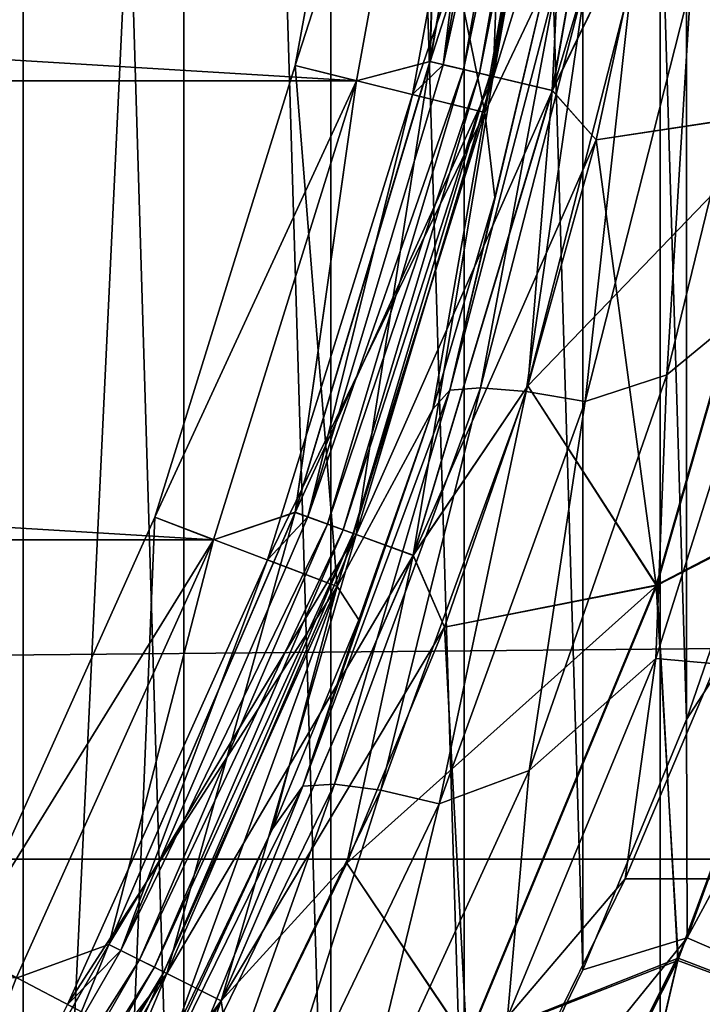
# Model space of a CAD drawing. Header units: millimetres. Extents: x -128 to 173, y -40 to 30.
# Tile 82 of 256: x -67.06 to -65.24, y -5.02 to -2.38. Entities that reach past the tile are written whole.
import ezdxf

# ---------------------------------------------------------------- set-up
doc = ezdxf.new("R2010")
doc.units = ezdxf.units.MM
doc.header["$LTSCALE"] = 56.728605
for name, color, linetype in [('10', 7, 'CONTINUOUS'), ('157', 7, 'CONTINUOUS'), ('159', 7, 'CONTINUOUS'), ('188', 7, 'CONTINUOUS'), ('21', 7, 'CONTINUOUS'), ('4', 7, 'CONTINUOUS'), ('40', 7, 'CONTINUOUS'), ('43', 7, 'CONTINUOUS'), ('44', 7, 'CONTINUOUS'), ('46', 7, 'CONTINUOUS'), ('55', 7, 'CONTINUOUS'), ('56', 7, 'CONTINUOUS'), ('58', 7, 'CONTINUOUS'), ('59', 7, 'CONTINUOUS'), ('63', 7, 'CONTINUOUS'), ('65', 7, 'CONTINUOUS'), ('8', 7, 'CONTINUOUS')]:
    doc.layers.add(name, color=color, linetype=linetype)

msp = doc.modelspace()

# ---------------------------------------------------------------- linework, layer by layer
at = {"layer": '10', "color": 7, "linetype": 'CONTINUOUS'}
for points in [[(-65.8196, -2.6324, -28.5), (-65.5802, -1.3259, -28.5), (-65.6583, -2.291, -23.8522), (-65.8196, -2.6324, -28.5)], [(-65.793, -2.8602, -23.7791), (-65.8196, -2.6324, -28.5), (-65.6583, -2.291, -23.8522), (-65.793, -2.8602, -23.7791)], [(-66.2148, -3.9006, -28.5), (-65.8196, -2.6324, -28.5), (-65.9591, -3.4269, -23.6899), (-66.2148, -3.9006, -28.5)], [(-65.9591, -3.4269, -23.6899), (-65.8196, -2.6324, -28.5), (-65.793, -2.8602, -23.7791), (-65.9591, -3.4269, -23.6899)], [(-66.1573, -3.9904, -23.5849), (-66.2148, -3.9006, -28.5), (-65.9591, -3.4269, -23.6899), (-66.1573, -3.9904, -23.5849)], [(-66.76, -5.1119, -28.5), (-66.2148, -3.9006, -28.5), (-66.6522, -5.1004, -23.3295), (-66.76, -5.1119, -28.5)], [(-66.6522, -5.1004, -23.3295), (-66.2148, -3.9006, -28.5), (-66.3882, -4.549, -23.4646), (-66.6522, -5.1004, -23.3295)], [(-66.3882, -4.549, -23.4646), (-66.2148, -3.9006, -28.5), (-66.1573, -3.9904, -23.5849), (-66.3882, -4.549, -23.4646)]]:
    msp.add_3dface(points, dxfattribs=at)
at = {"layer": '157', "color": 7, "linetype": 'CONTINUOUS'}
for points in [[(-67.0554, 7.4027, -47.6), (-67.5198, 7.9596, -47.6), (-67.0555, -7.4027, -47.6), (-67.0554, 7.4027, -47.6)], [(-67.0555, -7.4027, -47.6), (-67.5198, 7.9596, -47.6), (-67.5198, -7.9596, -47.6), (-67.0555, -7.4027, -47.6)], [(-66.6256, -6.8188, -47.6), (-67.0554, 7.4027, -47.6), (-67.0555, -7.4027, -47.6), (-66.6256, -6.8188, -47.6)], [(-66.6256, 6.8187, -47.6), (-67.0554, 7.4027, -47.6), (-66.6256, -6.8188, -47.6), (-66.6256, 6.8187, -47.6)], [(-66.2317, 6.2099, -47.6), (-66.6256, 6.8187, -47.6), (-66.2317, -6.2099, -47.6), (-66.2317, 6.2099, -47.6)], [(-66.2317, -6.2099, -47.6), (-66.6256, 6.8187, -47.6), (-66.6256, -6.8188, -47.6), (-66.2317, -6.2099, -47.6)], [(-65.8754, 5.5784, -47.6), (-66.2317, 6.2099, -47.6), (-65.8754, -5.5784, -47.6), (-65.8754, 5.5784, -47.6)], [(-65.8754, -5.5784, -47.6), (-66.2317, 6.2099, -47.6), (-66.2317, -6.2099, -47.6), (-65.8754, -5.5784, -47.6)], [(-65.5579, 4.9265, -47.6), (-65.8754, 5.5784, -47.6), (-65.5579, -4.9265, -47.6), (-65.5579, 4.9265, -47.6)], [(-65.5579, -4.9265, -47.6), (-65.8754, 5.5784, -47.6), (-65.8754, -5.5784, -47.6), (-65.5579, -4.9265, -47.6)], [(-65.2803, 4.2566, -47.6), (-65.5579, 4.9265, -47.6), (-65.2803, -4.2566, -47.6), (-65.2803, 4.2566, -47.6)], [(-65.2803, -4.2566, -47.6), (-65.5579, 4.9265, -47.6), (-65.5579, -4.9265, -47.6), (-65.2803, -4.2566, -47.6)], [(-65.0437, 3.5712, -47.6), (-65.2803, 4.2566, -47.6), (-65.0437, -3.5712, -47.6), (-65.0437, 3.5712, -47.6)], [(-65.0437, -3.5712, -47.6), (-65.2803, 4.2566, -47.6), (-65.2803, -4.2566, -47.6), (-65.0437, -3.5712, -47.6)]]:
    msp.add_3dface(points, dxfattribs=at)
at = {"layer": '159', "color": 7, "linetype": 'CONTINUOUS'}
for points in [[(-65.0437, -3.5712, -47.6), (-65.2803, -4.2566, -47.6), (-64.792, -3.5051, -47.6248), (-65.0437, -3.5712, -47.6)], [(-65.2803, -4.2566, -47.6), (-65.2781, -4.8407, -47.6248), (-64.792, -3.5051, -47.6248), (-65.2803, -4.2566, -47.6)], [(-65.2781, -4.8407, -47.6248), (-64.5892, -3.5658, -47.6986), (-64.792, -3.5051, -47.6248), (-65.2781, -4.8407, -47.6248)], [(-65.0838, -4.9245, -47.6986), (-64.5892, -3.5658, -47.6986), (-65.2781, -4.8407, -47.6248), (-65.0838, -4.9245, -47.6986)], [(-65.2803, -4.2566, -47.6), (-65.5579, -4.9265, -47.6), (-65.2781, -4.8407, -47.6248), (-65.2803, -4.2566, -47.6)], [(-65.8754, -5.5784, -47.6), (-65.9159, -6.1107, -47.6248), (-65.2781, -4.8407, -47.6248), (-65.8754, -5.5784, -47.6)], [(-65.9159, -6.1107, -47.6248), (-65.0838, -4.9245, -47.6986), (-65.2781, -4.8407, -47.6248), (-65.9159, -6.1107, -47.6248)], [(-65.5579, -4.9265, -47.6), (-65.8754, -5.5784, -47.6), (-65.2781, -4.8407, -47.6248), (-65.5579, -4.9265, -47.6)], [(-65.7326, -6.2165, -47.6986), (-65.0838, -4.9245, -47.6986), (-65.9159, -6.1107, -47.6248), (-65.7326, -6.2165, -47.6986)], [(-65.7326, -6.2165, -47.6986), (-64.9094, -4.9997, -47.8177), (-65.0838, -4.9245, -47.6986), (-65.7326, -6.2165, -47.6986)], [(-65.5682, -6.3115, -47.8177), (-64.9094, -4.9997, -47.8177), (-65.7326, -6.2165, -47.6986), (-65.5682, -6.3115, -47.8177)], [(-65.5682, -6.3115, -47.8177), (-64.7638, -5.0625, -47.9762), (-64.9094, -4.9997, -47.8177), (-65.5682, -6.3115, -47.8177)]]:
    msp.add_3dface(points, dxfattribs=at)
at = {"layer": '188', "color": 7, "linetype": 'CONTINUOUS'}
for points in [[(-65.3501, 27.851, -78.8), (-68.0481, -28.7848, -78.8), (-68.0481, 28.7848, -78.8), (-65.3501, 27.851, -78.8)], [(-65.3501, -27.851, -78.8), (-68.0481, -28.7848, -78.8), (-65.3501, 27.851, -78.8), (-65.3501, -27.851, -78.8)], [(-62.7533, 26.6651, -78.8), (-65.3501, -27.851, -78.8), (-65.3501, 27.851, -78.8), (-62.7533, 26.6651, -78.8)], [(-62.7533, -26.6651, -78.8), (-65.3501, -27.851, -78.8), (-62.7533, 26.6651, -78.8), (-62.7533, -26.6651, -78.8)]]:
    msp.add_3dface(points, dxfattribs=at)
at = {"layer": '21', "color": 7, "linetype": 'CONTINUOUS'}
for points in [[(-65.0663, -2.2425, -22.9795), (-65.0493, -3.1006, -22.8073), (-65.333, -3.3348, -22.8369), (-65.0663, -2.2425, -22.9795)], [(-65.0663, -2.2425, -22.9795), (-65.333, -3.3348, -22.8369), (-65.2683, -2.2922, -23.0876), (-65.0663, -2.2425, -22.9795)], [(-65.6583, -2.291, -23.8522), (-65.6261, -2.2745, -23.6349), (-65.9131, -3.3753, -23.4788), (-65.6583, -2.291, -23.8522)], [(-65.6261, -2.2745, -23.6349), (-65.8315, -3.3692, -23.2728), (-65.9131, -3.3753, -23.4788), (-65.6261, -2.2745, -23.6349)], [(-65.793, -2.8602, -23.7791), (-65.6583, -2.291, -23.8522), (-65.9131, -3.3753, -23.4788), (-65.793, -2.8602, -23.7791)], [(-65.5475, -2.2693, -23.4277), (-65.7089, -3.3795, -23.0884), (-65.8315, -3.3692, -23.2728), (-65.5475, -2.2693, -23.4277)], [(-65.5475, -2.2693, -23.4277), (-65.8315, -3.3692, -23.2728), (-65.6261, -2.2745, -23.6349), (-65.5475, -2.2693, -23.4277)], [(-65.4262, -2.2753, -23.2422), (-65.7089, -3.3795, -23.0884), (-65.5475, -2.2693, -23.4277), (-65.4262, -2.2753, -23.2422)], [(-65.4262, -2.2753, -23.2422), (-65.5514, -3.4058, -22.9346), (-65.7089, -3.3795, -23.0884), (-65.4262, -2.2753, -23.2422)], [(-65.2683, -2.2922, -23.0876), (-65.5514, -3.4058, -22.9346), (-65.4262, -2.2753, -23.2422), (-65.2683, -2.2922, -23.0876)], [(-65.2683, -2.2922, -23.0876), (-65.333, -3.3348, -22.8369), (-65.5514, -3.4058, -22.9346), (-65.2683, -2.2922, -23.0876)], [(-65.9591, -3.4269, -23.6899), (-65.793, -2.8602, -23.7791), (-65.9131, -3.3753, -23.4788), (-65.9591, -3.4269, -23.6899)], [(-65.0493, -3.1006, -22.8073), (-65.2004, -4.1081, -22.6301), (-65.3621, -4.0934, -22.6454), (-65.0493, -3.1006, -22.8073)], [(-65.0493, -3.1006, -22.8073), (-65.3621, -4.0934, -22.6454), (-65.333, -3.3348, -22.8369), (-65.0493, -3.1006, -22.8073)], [(-65.333, -3.3348, -22.8369), (-65.3621, -4.0934, -22.6454), (-65.7015, -4.3935, -22.645), (-65.333, -3.3348, -22.8369)], [(-65.333, -3.3348, -22.8369), (-65.7015, -4.3935, -22.645), (-65.5514, -3.4058, -22.9346), (-65.333, -3.3348, -22.8369)], [(-65.8315, -3.3692, -23.2728), (-66.0983, -4.4454, -22.8822), (-66.2222, -4.4294, -23.0654), (-65.8315, -3.3692, -23.2728)], [(-65.8315, -3.3692, -23.2728), (-66.2222, -4.4294, -23.0654), (-65.9131, -3.3753, -23.4788), (-65.8315, -3.3692, -23.2728)], [(-65.7089, -3.3795, -23.0884), (-66.0983, -4.4454, -22.8822), (-65.8315, -3.3692, -23.2728), (-65.7089, -3.3795, -23.0884)], [(-65.9591, -3.4269, -23.6899), (-65.9131, -3.3753, -23.4788), (-66.3073, -4.4347, -23.27), (-65.9591, -3.4269, -23.6899)], [(-65.9131, -3.3753, -23.4788), (-66.2222, -4.4294, -23.0654), (-66.3073, -4.4347, -23.27), (-65.9131, -3.3753, -23.4788)], [(-65.7089, -3.3795, -23.0884), (-65.9418, -4.482, -22.7295), (-66.0983, -4.4454, -22.8822), (-65.7089, -3.3795, -23.0884)], [(-65.5514, -3.4058, -22.9346), (-65.9418, -4.482, -22.7295), (-65.7089, -3.3795, -23.0884), (-65.5514, -3.4058, -22.9346)], [(-65.5514, -3.4058, -22.9346), (-65.7015, -4.3935, -22.645), (-65.9418, -4.482, -22.7295), (-65.5514, -3.4058, -22.9346)], [(-66.1573, -3.9904, -23.5849), (-65.9591, -3.4269, -23.6899), (-66.3073, -4.4347, -23.27), (-66.1573, -3.9904, -23.5849)], [(-66.3882, -4.549, -23.4646), (-66.1573, -3.9904, -23.5849), (-66.3073, -4.4347, -23.27), (-66.3882, -4.549, -23.4646)], [(-65.3621, -4.0934, -22.6454), (-65.4443, -4.683, -22.5182), (-65.7589, -5.0531, -22.446), (-65.3621, -4.0934, -22.6454)], [(-65.3621, -4.0934, -22.6454), (-65.7589, -5.0531, -22.446), (-65.7015, -4.3935, -22.645), (-65.3621, -4.0934, -22.6454)], [(-65.2004, -4.1081, -22.6301), (-65.4443, -4.683, -22.5182), (-65.3621, -4.0934, -22.6454), (-65.2004, -4.1081, -22.6301)], [(-65.7015, -4.3935, -22.645), (-65.7589, -5.0531, -22.446), (-66.1678, -5.4095, -22.4104), (-65.7015, -4.3935, -22.645)], [(-65.7015, -4.3935, -22.645), (-66.1678, -5.4095, -22.4104), (-65.9418, -4.482, -22.7295), (-65.7015, -4.3935, -22.645)], [(-66.3882, -4.549, -23.4646), (-66.3073, -4.4347, -23.27), (-66.8026, -5.442, -23.0167), (-66.3882, -4.549, -23.4646)], [(-66.3073, -4.4347, -23.27), (-66.7141, -5.4395, -22.8134), (-66.8026, -5.442, -23.0167), (-66.3073, -4.4347, -23.27)], [(-66.2222, -4.4294, -23.0654), (-66.5896, -5.4628, -22.6315), (-66.7141, -5.4395, -22.8134), (-66.2222, -4.4294, -23.0654)], [(-66.2222, -4.4294, -23.0654), (-66.7141, -5.4395, -22.8134), (-66.3073, -4.4347, -23.27), (-66.2222, -4.4294, -23.0654)], [(-66.0983, -4.4454, -22.8822), (-66.5896, -5.4628, -22.6315), (-66.2222, -4.4294, -23.0654), (-66.0983, -4.4454, -22.8822)], [(-66.0983, -4.4454, -22.8822), (-66.4351, -5.5107, -22.4799), (-66.5896, -5.4628, -22.6315), (-66.0983, -4.4454, -22.8822)], [(-65.9418, -4.482, -22.7295), (-66.4351, -5.5107, -22.4799), (-66.0983, -4.4454, -22.8822), (-65.9418, -4.482, -22.7295)], [(-65.9418, -4.482, -22.7295), (-66.1678, -5.4095, -22.4104), (-66.4351, -5.5107, -22.4799), (-65.9418, -4.482, -22.7295)], [(-66.6522, -5.1004, -23.3295), (-66.3882, -4.549, -23.4646), (-66.8026, -5.442, -23.0167), (-66.6522, -5.1004, -23.3295)], [(-65.4443, -4.683, -22.5182), (-65.7231, -5.2508, -22.3926), (-65.7589, -5.0531, -22.446), (-65.4443, -4.683, -22.5182)]]:
    msp.add_3dface(points, dxfattribs=at)
at = {"layer": '4', "color": 7, "linetype": 'CONTINUOUS'}
for points in [[(127.5, -4.6299, 22.5292), (127.5, -2.3269, 22.882), (-127.5, -4.6299, 22.5292), (127.5, -4.6299, 22.5292)], [(-127.5, -4.6299, 22.5292), (127.5, -2.3269, 22.882), (-127.5, -2.3269, 22.882), (-127.5, -4.6299, 22.5292)], [(-65.2004, -4.1081, -22.6301), (65.4394, -4.6723, -22.5204), (-65.4443, -4.683, -22.5182), (-65.2004, -4.1081, -22.6301)], [(127.5, -6.8854, 21.9452), (127.5, -4.6299, 22.5292), (-127.5, -6.8854, 21.9452), (127.5, -6.8854, 21.9452)], [(-127.5, -6.8854, 21.9452), (127.5, -4.6299, 22.5292), (-127.5, -4.6299, 22.5292), (-127.5, -6.8854, 21.9452)], [(-65.4443, -4.683, -22.5182), (65.7176, -5.2403, -22.3951), (-65.7231, -5.2508, -22.3926), (-65.4443, -4.683, -22.5182)], [(65.4394, -4.6723, -22.5204), (65.7176, -5.2403, -22.3951), (-65.4443, -4.683, -22.5182), (65.4394, -4.6723, -22.5204)]]:
    msp.add_3dface(points, dxfattribs=at)
at = {"layer": '40', "color": 7, "linetype": 'CONTINUOUS'}
for points in [[(-65.8197, -2.6326, -29.1644), (-65.5802, -1.3259, -29.1644), (-65.8196, -2.6325, -28.7), (-65.8197, -2.6326, -29.1644)], [(-65.8196, -2.6325, -28.7), (-65.5802, -1.3259, -29.1644), (-65.5802, -1.3259, -28.7), (-65.8196, -2.6325, -28.7)], [(-66.2149, -3.9007, -29.1644), (-65.8197, -2.6326, -29.1644), (-66.2148, -3.9007, -28.7), (-66.2149, -3.9007, -29.1644)], [(-66.2148, -3.9007, -28.7), (-65.8197, -2.6326, -29.1644), (-65.8196, -2.6325, -28.7), (-66.2148, -3.9007, -28.7)], [(-66.76, -5.112, -29.1644), (-66.2149, -3.9007, -29.1644), (-66.76, -5.112, -28.7), (-66.76, -5.112, -29.1644)], [(-66.76, -5.112, -28.7), (-66.2149, -3.9007, -29.1644), (-66.2148, -3.9007, -28.7), (-66.76, -5.112, -28.7)]]:
    msp.add_3dface(points, dxfattribs=at)
at = {"layer": '43', "color": 7, "linetype": 'CONTINUOUS'}
for points in [[(-66.0989, -1.263, -30.6), (-65.8197, -2.6326, -29.1644), (-66.327, -2.5075, -30.6), (-66.0989, -1.263, -30.6)], [(-65.5802, -1.3259, -29.1644), (-65.8197, -2.6326, -29.1644), (-66.0989, -1.263, -30.6), (-65.5802, -1.3259, -29.1644)], [(-66.327, -2.5075, -30.6), (-66.2149, -3.9007, -29.1644), (-66.7034, -3.7154, -30.6), (-66.327, -2.5075, -30.6)], [(-65.8197, -2.6326, -29.1644), (-66.2149, -3.9007, -29.1644), (-66.327, -2.5075, -30.6), (-65.8197, -2.6326, -29.1644)], [(-66.7034, -3.7154, -30.6), (-66.76, -5.112, -29.1644), (-67.2226, -4.8691, -30.6), (-66.7034, -3.7154, -30.6)], [(-66.2149, -3.9007, -29.1644), (-66.76, -5.112, -29.1644), (-66.7034, -3.7154, -30.6), (-66.2149, -3.9007, -29.1644)], [(-66.76, -5.112, -29.1644), (-67.4472, -6.2487, -29.1644), (-67.2226, -4.8691, -30.6), (-66.76, -5.112, -29.1644)]]:
    msp.add_3dface(points, dxfattribs=at)
at = {"layer": '44', "color": 7, "linetype": 'CONTINUOUS'}
for points in [[(-66.0989, -1.263, -30.6), (-66.327, -2.5075, -30.6), (-66.0989, -1.2629, -31.1), (-66.0989, -1.263, -30.6)], [(-66.0989, -1.2629, -31.1), (-66.327, -2.5075, -30.6), (-66.327, -2.5074, -31.1), (-66.0989, -1.2629, -31.1)], [(-66.327, -2.5074, -31.1), (-66.327, -2.5075, -30.6), (-66.7034, -3.7154, -31.1), (-66.327, -2.5074, -31.1)], [(-66.327, -2.5075, -30.6), (-66.7034, -3.7154, -30.6), (-66.7034, -3.7154, -31.1), (-66.327, -2.5075, -30.6)], [(-66.7034, -3.7154, -30.6), (-67.2226, -4.8691, -30.6), (-66.7034, -3.7154, -31.1), (-66.7034, -3.7154, -30.6)], [(-66.7034, -3.7154, -31.1), (-67.2226, -4.8691, -30.6), (-67.2226, -4.8691, -31.1), (-66.7034, -3.7154, -31.1)]]:
    msp.add_3dface(points, dxfattribs=at)
at = {"layer": '46', "color": 7, "linetype": 'CONTINUOUS'}
for points in [[(-65.7118, -1.261, -28.5097), (-65.7787, -1.3018, -28.5), (-65.9312, -2.5049, -28.5097), (-65.7118, -1.261, -28.5097)], [(-65.7118, -1.261, -28.5097), (-65.9312, -2.5049, -28.5097), (-65.6564, -1.2674, -28.5381), (-65.7118, -1.261, -28.5097)], [(-65.9312, -2.5049, -28.5097), (-65.8768, -2.5177, -28.5381), (-65.6564, -1.2674, -28.5381), (-65.9312, -2.5049, -28.5097)], [(-65.8768, -2.5177, -28.5381), (-65.6124, -1.2726, -28.5824), (-65.6564, -1.2674, -28.5381), (-65.8768, -2.5177, -28.5381)], [(-65.8337, -2.528, -28.5824), (-65.6124, -1.2726, -28.5824), (-65.8768, -2.5177, -28.5381), (-65.8337, -2.528, -28.5824)], [(-65.8337, -2.528, -28.5824), (-65.5841, -1.2759, -28.6382), (-65.6124, -1.2726, -28.5824), (-65.8337, -2.528, -28.5824)], [(-65.806, -2.5345, -28.6382), (-65.5841, -1.2759, -28.6382), (-65.8337, -2.528, -28.5824), (-65.806, -2.5345, -28.6382)], [(-65.806, -2.5345, -28.6382), (-65.5802, -1.3259, -28.7), (-65.5841, -1.2759, -28.6382), (-65.806, -2.5345, -28.6382)], [(-65.7787, -1.3018, -28.5), (-66.0138, -2.5846, -28.5), (-65.9312, -2.5049, -28.5097), (-65.7787, -1.3018, -28.5)], [(-65.8196, -2.6325, -28.7), (-65.5802, -1.3259, -28.7), (-65.806, -2.5345, -28.6382), (-65.8196, -2.6325, -28.7)], [(-65.9312, -2.5049, -28.5097), (-66.0138, -2.5846, -28.5), (-66.2934, -3.7149, -28.5097), (-65.9312, -2.5049, -28.5097)], [(-65.9312, -2.5049, -28.5097), (-66.2934, -3.7149, -28.5097), (-65.8768, -2.5177, -28.5381), (-65.9312, -2.5049, -28.5097)], [(-66.2934, -3.7149, -28.5097), (-66.2409, -3.734, -28.5381), (-65.8768, -2.5177, -28.5381), (-66.2934, -3.7149, -28.5097)], [(-66.2409, -3.734, -28.5381), (-65.8337, -2.528, -28.5824), (-65.8768, -2.5177, -28.5381), (-66.2409, -3.734, -28.5381)], [(-66.1993, -3.7491, -28.5824), (-65.8337, -2.528, -28.5824), (-66.2409, -3.734, -28.5381), (-66.1993, -3.7491, -28.5824)], [(-66.1993, -3.7491, -28.5824), (-65.806, -2.5345, -28.6382), (-65.8337, -2.528, -28.5824), (-66.1993, -3.7491, -28.5824)], [(-66.1726, -3.7589, -28.6382), (-65.806, -2.5345, -28.6382), (-66.1993, -3.7491, -28.5824), (-66.1726, -3.7589, -28.6382)], [(-66.1726, -3.7589, -28.6382), (-65.8196, -2.6325, -28.7), (-65.806, -2.5345, -28.6382), (-66.1726, -3.7589, -28.6382)], [(-66.0138, -2.5846, -28.5), (-66.4018, -3.8297, -28.5), (-66.2934, -3.7149, -28.5097), (-66.0138, -2.5846, -28.5)], [(-66.2148, -3.9007, -28.7), (-65.8196, -2.6325, -28.7), (-66.1726, -3.7589, -28.6382), (-66.2148, -3.9007, -28.7)], [(-66.2934, -3.7149, -28.5097), (-66.4018, -3.8297, -28.5), (-66.7937, -4.8747, -28.5097), (-66.2934, -3.7149, -28.5097)], [(-66.2934, -3.7149, -28.5097), (-66.7937, -4.8747, -28.5097), (-66.2409, -3.734, -28.5381), (-66.2934, -3.7149, -28.5097)], [(-66.7937, -4.8747, -28.5097), (-66.7438, -4.8997, -28.5381), (-66.2409, -3.734, -28.5381), (-66.7937, -4.8747, -28.5097)], [(-66.7438, -4.8997, -28.5381), (-66.1993, -3.7491, -28.5824), (-66.2409, -3.734, -28.5381), (-66.7438, -4.8997, -28.5381)], [(-66.7042, -4.9196, -28.5824), (-66.1993, -3.7491, -28.5824), (-66.7438, -4.8997, -28.5381), (-66.7042, -4.9196, -28.5824)], [(-66.7042, -4.9196, -28.5824), (-66.1726, -3.7589, -28.6382), (-66.1993, -3.7491, -28.5824), (-66.7042, -4.9196, -28.5824)], [(-66.6788, -4.9324, -28.6382), (-66.1726, -3.7589, -28.6382), (-66.7042, -4.9196, -28.5824), (-66.6788, -4.9324, -28.6382)], [(-66.6788, -4.9324, -28.6382), (-66.2148, -3.9007, -28.7), (-66.1726, -3.7589, -28.6382), (-66.6788, -4.9324, -28.6382)], [(-66.4018, -3.8297, -28.5), (-66.9371, -5.019, -28.5), (-66.7937, -4.8747, -28.5097), (-66.4018, -3.8297, -28.5)], [(-66.76, -5.112, -28.7), (-66.2148, -3.9007, -28.7), (-66.6788, -4.9324, -28.6382), (-66.76, -5.112, -28.7)], [(-66.7937, -4.8747, -28.5097), (-66.9371, -5.019, -28.5), (-67.4252, -5.9686, -28.5097), (-66.7937, -4.8747, -28.5097)], [(-66.7937, -4.8747, -28.5097), (-67.4252, -5.9686, -28.5097), (-66.7438, -4.8997, -28.5381), (-66.7937, -4.8747, -28.5097)], [(-67.4252, -5.9686, -28.5097), (-67.3786, -5.9992, -28.5381), (-66.7438, -4.8997, -28.5381), (-67.4252, -5.9686, -28.5097)], [(-67.3786, -5.9992, -28.5381), (-66.7042, -4.9196, -28.5824), (-66.7438, -4.8997, -28.5381), (-67.3786, -5.9992, -28.5381)], [(-67.3416, -6.0236, -28.5824), (-66.7042, -4.9196, -28.5824), (-67.3786, -5.9992, -28.5381), (-67.3416, -6.0236, -28.5824)], [(-67.3416, -6.0236, -28.5824), (-66.6788, -4.9324, -28.6382), (-66.7042, -4.9196, -28.5824), (-67.3416, -6.0236, -28.5824)], [(-67.3178, -6.0392, -28.6382), (-66.6788, -4.9324, -28.6382), (-67.3416, -6.0236, -28.5824), (-67.3178, -6.0392, -28.6382)], [(-67.3178, -6.0392, -28.6382), (-66.76, -5.112, -28.7), (-66.6788, -4.9324, -28.6382), (-67.3178, -6.0392, -28.6382)]]:
    msp.add_3dface(points, dxfattribs=at)
at = {"layer": '55', "color": 7, "linetype": 'CONTINUOUS'}
for points in [[(-86.8363, -2.5481, -47.1), (-87.0682, -1.2829, -47.1), (-66.1637, -2.5481, -47.1), (-86.8363, -2.5481, -47.1)], [(-66.1637, -2.5481, -47.1), (-87.0682, -1.2829, -47.1), (-65.9318, -1.2829, -47.1), (-66.1637, -2.5481, -47.1)], [(-86.4536, -3.7759, -47.1), (-86.8363, -2.5481, -47.1), (-66.5464, -3.7759, -47.1), (-86.4536, -3.7759, -47.1)], [(-66.5464, -3.7759, -47.1), (-86.8363, -2.5481, -47.1), (-66.1637, -2.5481, -47.1), (-66.5464, -3.7759, -47.1)], [(-67.0742, -4.9483, -47.1), (-86.4536, -3.7759, -47.1), (-66.5464, -3.7759, -47.1), (-67.0742, -4.9483, -47.1)]]:
    msp.add_3dface(points, dxfattribs=at)
at = {"layer": '56', "color": 7, "linetype": 'CONTINUOUS'}
for points in [[(-64.7736, -1.3213, -46.3489), (-64.9952, -2.6259, -46.3489), (-65.2753, -1.3629, -46.85), (-64.7736, -1.3213, -46.3489)], [(-65.2753, -1.3629, -46.85), (-64.9952, -2.6259, -46.3489), (-65.378, -2.0382, -46.85), (-65.2753, -1.3629, -46.85)], [(-65.378, -2.0382, -46.85), (-64.9952, -2.6259, -46.3489), (-65.5214, -2.706, -46.85), (-65.378, -2.0382, -46.85)], [(-64.9952, -2.6259, -46.3489), (-65.3616, -3.8975, -46.3489), (-65.5214, -2.706, -46.85), (-64.9952, -2.6259, -46.3489)], [(-64.9952, -2.6259, -46.3489), (-64.8273, -3.619, -45.7805), (-65.3616, -3.8975, -46.3489), (-64.9952, -2.6259, -46.3489)], [(-65.5214, -2.706, -46.85), (-65.3616, -3.8975, -46.3489), (-65.7048, -3.3639, -46.85), (-65.5214, -2.706, -46.85)], [(-65.7048, -3.3639, -46.85), (-65.3616, -3.8975, -46.3489), (-65.9276, -4.0096, -46.85), (-65.7048, -3.3639, -46.85)], [(-64.8273, -3.619, -45.7805), (-65.3026, -4.8955, -45.7805), (-65.3616, -3.8975, -46.3489), (-64.8273, -3.619, -45.7805)], [(-65.3026, -4.8955, -45.7805), (-64.8273, -3.619, -45.7805), (-64.9886, -5.0156, -45.1585), (-65.3026, -4.8955, -45.7805)], [(-65.3616, -3.8975, -46.3489), (-65.868, -5.1201, -46.3489), (-65.9276, -4.0096, -46.85), (-65.3616, -3.8975, -46.3489)], [(-65.3616, -3.8975, -46.3489), (-65.3026, -4.8955, -45.7805), (-65.868, -5.1201, -46.3489), (-65.3616, -3.8975, -46.3489)], [(-65.9276, -4.0096, -46.85), (-65.868, -5.1201, -46.3489), (-66.189, -4.6406, -46.85), (-65.9276, -4.0096, -46.85)], [(-66.189, -4.6406, -46.85), (-65.868, -5.1201, -46.3489), (-66.488, -5.2547, -46.85), (-66.189, -4.6406, -46.85)], [(-65.3026, -4.8955, -45.7805), (-65.9169, -6.1112, -45.7805), (-65.868, -5.1201, -46.3489), (-65.3026, -4.8955, -45.7805)], [(-65.9169, -6.1112, -45.7805), (-65.3026, -4.8955, -45.7805), (-65.6253, -6.2777, -45.1585), (-65.9169, -6.1112, -45.7805)], [(-65.3026, -4.8955, -45.7805), (-64.9886, -5.0156, -45.1585), (-65.6253, -6.2777, -45.1585), (-65.3026, -4.8955, -45.7805)], [(-64.9886, -5.0156, -45.1585), (-65.0725, -5.7695, -44.4954), (-65.6253, -6.2777, -45.1585), (-64.9886, -5.0156, -45.1585)]]:
    msp.add_3dface(points, dxfattribs=at)
at = {"layer": '58', "color": 7, "linetype": 'CONTINUOUS'}
for points in [[(-64.9934, -2.6263, -31.8533), (-64.7717, -1.3215, -31.8533), (-65.378, -2.0382, -31.35), (-64.9934, -2.6263, -31.8533)], [(-65.5214, -2.706, -31.35), (-64.9934, -2.6263, -31.8533), (-65.378, -2.0382, -31.35), (-65.5214, -2.706, -31.35)], [(-65.3598, -3.8981, -31.8533), (-64.9934, -2.6263, -31.8533), (-65.7048, -3.3639, -31.35), (-65.3598, -3.8981, -31.8533)], [(-65.7048, -3.3639, -31.35), (-64.9934, -2.6263, -31.8533), (-65.5214, -2.706, -31.35), (-65.7048, -3.3639, -31.35)], [(-64.9934, -2.6263, -31.8533), (-65.3598, -3.8981, -31.8533), (-64.8278, -3.6256, -32.4219), (-64.9934, -2.6263, -31.8533)], [(-65.9276, -4.0096, -31.35), (-65.3598, -3.8981, -31.8533), (-65.7048, -3.3639, -31.35), (-65.9276, -4.0096, -31.35)], [(-64.8278, -3.6256, -32.4219), (-65.3598, -3.8981, -31.8533), (-65.3036, -4.9015, -32.4219), (-64.8278, -3.6256, -32.4219)], [(-64.8278, -3.6256, -32.4219), (-65.3036, -4.9015, -32.4219), (-64.9885, -5.0183, -33.0441), (-64.8278, -3.6256, -32.4219)], [(-65.8663, -5.1209, -31.8533), (-65.3598, -3.8981, -31.8533), (-66.189, -4.6406, -31.35), (-65.8663, -5.1209, -31.8533)], [(-66.189, -4.6406, -31.35), (-65.3598, -3.8981, -31.8533), (-65.9276, -4.0096, -31.35), (-66.189, -4.6406, -31.35)], [(-65.3598, -3.8981, -31.8533), (-65.8663, -5.1209, -31.8533), (-65.3036, -4.9015, -32.4219), (-65.3598, -3.8981, -31.8533)], [(-66.488, -5.2547, -31.35), (-65.8663, -5.1209, -31.8533), (-66.189, -4.6406, -31.35), (-66.488, -5.2547, -31.35)], [(-65.3036, -4.9015, -32.4219), (-65.8663, -5.1209, -31.8533), (-65.9183, -6.1165, -32.4219), (-65.3036, -4.9015, -32.4219)], [(-65.3036, -4.9015, -32.4219), (-65.9183, -6.1165, -32.4219), (-65.6246, -6.2788, -33.0441), (-65.3036, -4.9015, -32.4219)], [(-65.3036, -4.9015, -32.4219), (-65.6246, -6.2788, -33.0441), (-64.9885, -5.0183, -33.0441), (-65.3036, -4.9015, -32.4219)], [(-65.6246, -6.2788, -33.0441), (-65.0726, -5.7713, -33.7073), (-64.9885, -5.0183, -33.0441), (-65.6246, -6.2788, -33.0441)]]:
    msp.add_3dface(points, dxfattribs=at)
at = {"layer": '59', "color": 7, "linetype": 'CONTINUOUS'}
for points in [[(-66.0989, -1.2629, -31.1), (-66.327, -2.5074, -31.1), (-65.9318, -1.2829, -31.1), (-66.0989, -1.2629, -31.1)], [(-65.9318, -1.2829, -31.1), (-66.327, -2.5074, -31.1), (-66.1637, -2.5482, -31.1), (-65.9318, -1.2829, -31.1)], [(-66.327, -2.5074, -31.1), (-66.7034, -3.7154, -31.1), (-66.1637, -2.5482, -31.1), (-66.327, -2.5074, -31.1)], [(-66.1637, -2.5482, -31.1), (-66.7034, -3.7154, -31.1), (-66.5464, -3.7759, -31.1), (-66.1637, -2.5482, -31.1)], [(-66.7034, -3.7154, -31.1), (-67.2226, -4.8691, -31.1), (-66.5464, -3.7759, -31.1), (-66.7034, -3.7154, -31.1)], [(-66.5464, -3.7759, -31.1), (-67.2226, -4.8691, -31.1), (-67.0742, -4.9483, -31.1), (-66.5464, -3.7759, -31.1)]]:
    msp.add_3dface(points, dxfattribs=at)
at = {"layer": '63', "color": 7, "linetype": 'CONTINUOUS'}
for points in [[(-65.9318, -1.2829, -47.1), (-65.7481, -1.2567, -47.0838), (-65.9667, -2.4964, -47.0838), (-65.9318, -1.2829, -47.1)], [(-65.7481, -1.2567, -47.0838), (-65.7973, -2.5366, -47.0355), (-65.9667, -2.4964, -47.0838), (-65.7481, -1.2567, -47.0838)], [(-65.5752, -1.2769, -47.0355), (-65.7973, -2.5366, -47.0355), (-65.7481, -1.2567, -47.0838), (-65.5752, -1.2769, -47.0355)], [(-66.1637, -2.5481, -47.1), (-65.9318, -1.2829, -47.1), (-65.9667, -2.4964, -47.0838), (-66.1637, -2.5481, -47.1)], [(-65.5752, -1.2769, -47.0355), (-65.6392, -2.5741, -46.9567), (-65.7973, -2.5366, -47.0355), (-65.5752, -1.2769, -47.0355)], [(-65.4138, -1.2958, -46.9567), (-65.6392, -2.5741, -46.9567), (-65.5752, -1.2769, -47.0355), (-65.4138, -1.2958, -46.9567)], [(-65.4138, -1.2958, -46.9567), (-65.378, -2.0382, -46.85), (-65.6392, -2.5741, -46.9567), (-65.4138, -1.2958, -46.9567)], [(-65.378, -2.0382, -46.85), (-65.5214, -2.706, -46.85), (-65.6392, -2.5741, -46.9567), (-65.378, -2.0382, -46.85)], [(-66.1637, -2.5481, -47.1), (-65.9667, -2.4964, -47.0838), (-66.3277, -3.7024, -47.0838), (-66.1637, -2.5481, -47.1)], [(-65.9667, -2.4964, -47.0838), (-66.1642, -3.7619, -47.0355), (-66.3277, -3.7024, -47.0838), (-65.9667, -2.4964, -47.0838)], [(-65.7973, -2.5366, -47.0355), (-66.1642, -3.7619, -47.0355), (-65.9667, -2.4964, -47.0838), (-65.7973, -2.5366, -47.0355)], [(-66.5464, -3.7759, -47.1), (-66.1637, -2.5481, -47.1), (-66.3277, -3.7024, -47.0838), (-66.5464, -3.7759, -47.1)], [(-65.7973, -2.5366, -47.0355), (-66.0115, -3.8175, -46.9567), (-66.1642, -3.7619, -47.0355), (-65.7973, -2.5366, -47.0355)], [(-65.6392, -2.5741, -46.9567), (-66.0115, -3.8175, -46.9567), (-65.7973, -2.5366, -47.0355), (-65.6392, -2.5741, -46.9567)], [(-65.6392, -2.5741, -46.9567), (-65.7048, -3.3639, -46.85), (-66.0115, -3.8175, -46.9567), (-65.6392, -2.5741, -46.9567)], [(-65.5214, -2.706, -46.85), (-65.7048, -3.3639, -46.85), (-65.6392, -2.5741, -46.9567), (-65.5214, -2.706, -46.85)], [(-65.7048, -3.3639, -46.85), (-65.9276, -4.0096, -46.85), (-66.0115, -3.8175, -46.9567), (-65.7048, -3.3639, -46.85)], [(-66.5464, -3.7759, -47.1), (-66.3277, -3.7024, -47.0838), (-66.8263, -4.8583, -47.0838), (-66.5464, -3.7759, -47.1)], [(-66.3277, -3.7024, -47.0838), (-66.6708, -4.9364, -47.0355), (-66.8263, -4.8583, -47.0838), (-66.3277, -3.7024, -47.0838)], [(-66.1642, -3.7619, -47.0355), (-66.6708, -4.9364, -47.0355), (-66.3277, -3.7024, -47.0838), (-66.1642, -3.7619, -47.0355)], [(-66.1642, -3.7619, -47.0355), (-66.5256, -5.0093, -46.9567), (-66.6708, -4.9364, -47.0355), (-66.1642, -3.7619, -47.0355)], [(-66.0115, -3.8175, -46.9567), (-66.5256, -5.0093, -46.9567), (-66.1642, -3.7619, -47.0355), (-66.0115, -3.8175, -46.9567)], [(-67.0742, -4.9483, -47.1), (-66.5464, -3.7759, -47.1), (-66.8263, -4.8583, -47.0838), (-67.0742, -4.9483, -47.1)], [(-66.0115, -3.8175, -46.9567), (-66.189, -4.6406, -46.85), (-66.5256, -5.0093, -46.9567), (-66.0115, -3.8175, -46.9567)], [(-65.9276, -4.0096, -46.85), (-66.189, -4.6406, -46.85), (-66.0115, -3.8175, -46.9567), (-65.9276, -4.0096, -46.85)], [(-66.189, -4.6406, -46.85), (-66.488, -5.2547, -46.85), (-66.5256, -5.0093, -46.9567), (-66.189, -4.6406, -46.85)], [(-67.0742, -4.9483, -47.1), (-66.8263, -4.8583, -47.0838), (-67.4558, -5.9485, -47.0838), (-67.0742, -4.9483, -47.1)], [(-66.8263, -4.8583, -47.0838), (-67.3104, -6.0441, -47.0355), (-67.4558, -5.9485, -47.0838), (-66.8263, -4.8583, -47.0838)], [(-66.6708, -4.9364, -47.0355), (-67.3104, -6.0441, -47.0355), (-66.8263, -4.8583, -47.0838), (-66.6708, -4.9364, -47.0355)], [(-66.6708, -4.9364, -47.0355), (-67.1746, -6.1334, -46.9567), (-67.3104, -6.0441, -47.0355), (-66.6708, -4.9364, -47.0355)], [(-66.5256, -5.0093, -46.9567), (-67.1746, -6.1334, -46.9567), (-66.6708, -4.9364, -47.0355), (-66.5256, -5.0093, -46.9567)], [(-66.5256, -5.0093, -46.9567), (-66.8235, -5.8496, -46.85), (-67.1746, -6.1334, -46.9567), (-66.5256, -5.0093, -46.9567)], [(-66.488, -5.2547, -46.85), (-66.8235, -5.8496, -46.85), (-66.5256, -5.0093, -46.9567), (-66.488, -5.2547, -46.85)]]:
    msp.add_3dface(points, dxfattribs=at)
at = {"layer": '65', "color": 7, "linetype": 'CONTINUOUS'}
for points in [[(-65.7477, -1.2568, -31.1163), (-65.9318, -1.2829, -31.1), (-65.9663, -2.4965, -31.1163), (-65.7477, -1.2568, -31.1163)], [(-65.7477, -1.2568, -31.1163), (-65.9663, -2.4965, -31.1163), (-65.5749, -1.277, -31.1646), (-65.7477, -1.2568, -31.1163)], [(-65.9318, -1.2829, -31.1), (-66.1637, -2.5482, -31.1), (-65.9663, -2.4965, -31.1163), (-65.9318, -1.2829, -31.1)], [(-65.5749, -1.277, -31.1646), (-65.9663, -2.4965, -31.1163), (-65.797, -2.5367, -31.1646), (-65.5749, -1.277, -31.1646)], [(-65.5749, -1.277, -31.1646), (-65.797, -2.5367, -31.1646), (-65.4135, -1.2958, -31.2435), (-65.5749, -1.277, -31.1646)], [(-65.4135, -1.2958, -31.2435), (-65.797, -2.5367, -31.1646), (-65.6389, -2.5741, -31.2435), (-65.4135, -1.2958, -31.2435)], [(-65.2753, -1.3629, -31.35), (-65.4135, -1.2958, -31.2435), (-65.6389, -2.5741, -31.2435), (-65.2753, -1.3629, -31.35)], [(-65.378, -2.0382, -31.35), (-65.2753, -1.3629, -31.35), (-65.6389, -2.5741, -31.2435), (-65.378, -2.0382, -31.35)], [(-65.5214, -2.706, -31.35), (-65.378, -2.0382, -31.35), (-65.6389, -2.5741, -31.2435), (-65.5214, -2.706, -31.35)], [(-65.9663, -2.4965, -31.1163), (-66.1637, -2.5482, -31.1), (-66.3274, -3.7025, -31.1163), (-65.9663, -2.4965, -31.1163)], [(-65.9663, -2.4965, -31.1163), (-66.3274, -3.7025, -31.1163), (-65.797, -2.5367, -31.1646), (-65.9663, -2.4965, -31.1163)], [(-66.1637, -2.5482, -31.1), (-66.5464, -3.7759, -31.1), (-66.3274, -3.7025, -31.1163), (-66.1637, -2.5482, -31.1)], [(-65.797, -2.5367, -31.1646), (-66.3274, -3.7025, -31.1163), (-66.1639, -3.762, -31.1646), (-65.797, -2.5367, -31.1646)], [(-65.797, -2.5367, -31.1646), (-66.1639, -3.762, -31.1646), (-65.6389, -2.5741, -31.2435), (-65.797, -2.5367, -31.1646)], [(-65.6389, -2.5741, -31.2435), (-66.1639, -3.762, -31.1646), (-66.0112, -3.8176, -31.2435), (-65.6389, -2.5741, -31.2435)], [(-65.5214, -2.706, -31.35), (-65.6389, -2.5741, -31.2435), (-66.0112, -3.8176, -31.2435), (-65.5214, -2.706, -31.35)], [(-65.7048, -3.3639, -31.35), (-65.5214, -2.706, -31.35), (-66.0112, -3.8176, -31.2435), (-65.7048, -3.3639, -31.35)], [(-65.9276, -4.0096, -31.35), (-65.7048, -3.3639, -31.35), (-66.0112, -3.8176, -31.2435), (-65.9276, -4.0096, -31.35)], [(-66.3274, -3.7025, -31.1163), (-66.5464, -3.7759, -31.1), (-66.826, -4.8585, -31.1163), (-66.3274, -3.7025, -31.1163)], [(-66.3274, -3.7025, -31.1163), (-66.826, -4.8585, -31.1163), (-66.1639, -3.762, -31.1646), (-66.3274, -3.7025, -31.1163)], [(-66.1639, -3.762, -31.1646), (-66.826, -4.8585, -31.1163), (-66.6705, -4.9366, -31.1646), (-66.1639, -3.762, -31.1646)], [(-66.1639, -3.762, -31.1646), (-66.6705, -4.9366, -31.1646), (-66.0112, -3.8176, -31.2435), (-66.1639, -3.762, -31.1646)], [(-66.5464, -3.7759, -31.1), (-67.0742, -4.9483, -31.1), (-66.826, -4.8585, -31.1163), (-66.5464, -3.7759, -31.1)], [(-66.0112, -3.8176, -31.2435), (-66.6705, -4.9366, -31.1646), (-66.5253, -5.0095, -31.2435), (-66.0112, -3.8176, -31.2435)], [(-65.9276, -4.0096, -31.35), (-66.0112, -3.8176, -31.2435), (-66.5253, -5.0095, -31.2435), (-65.9276, -4.0096, -31.35)], [(-66.189, -4.6406, -31.35), (-65.9276, -4.0096, -31.35), (-66.5253, -5.0095, -31.2435), (-66.189, -4.6406, -31.35)], [(-66.488, -5.2547, -31.35), (-66.189, -4.6406, -31.35), (-66.5253, -5.0095, -31.2435), (-66.488, -5.2547, -31.35)], [(-66.826, -4.8585, -31.1163), (-67.0742, -4.9483, -31.1), (-67.4555, -5.9487, -31.1163), (-66.826, -4.8585, -31.1163)], [(-66.826, -4.8585, -31.1163), (-67.4555, -5.9487, -31.1163), (-66.6705, -4.9366, -31.1646), (-66.826, -4.8585, -31.1163)], [(-66.6705, -4.9366, -31.1646), (-67.4555, -5.9487, -31.1163), (-67.3101, -6.0443, -31.1646), (-66.6705, -4.9366, -31.1646)], [(-66.6705, -4.9366, -31.1646), (-67.3101, -6.0443, -31.1646), (-66.5253, -5.0095, -31.2435), (-66.6705, -4.9366, -31.1646)], [(-66.5253, -5.0095, -31.2435), (-67.3101, -6.0443, -31.1646), (-67.1743, -6.1336, -31.2435), (-66.5253, -5.0095, -31.2435)], [(-66.488, -5.2547, -31.35), (-66.5253, -5.0095, -31.2435), (-67.1743, -6.1336, -31.2435), (-66.488, -5.2547, -31.35)]]:
    msp.add_3dface(points, dxfattribs=at)
at = {"layer": '8', "color": 7, "linetype": 'CONTINUOUS'}
for points in [[(-65.7787, -1.3018, -28.5), (-65.5802, -1.3259, -28.5), (-66.0138, -2.5846, -28.5), (-65.7787, -1.3018, -28.5)], [(-65.5802, -1.3259, -28.5), (-65.8196, -2.6324, -28.5), (-66.0138, -2.5846, -28.5), (-65.5802, -1.3259, -28.5)], [(-66.0138, -2.5846, -28.5), (-65.8196, -2.6324, -28.5), (-66.4018, -3.8297, -28.5), (-66.0138, -2.5846, -28.5)], [(-65.8196, -2.6324, -28.5), (-66.2148, -3.9006, -28.5), (-66.4018, -3.8297, -28.5), (-65.8196, -2.6324, -28.5)], [(-66.4018, -3.8297, -28.5), (-66.2148, -3.9006, -28.5), (-66.9371, -5.019, -28.5), (-66.4018, -3.8297, -28.5)], [(-66.2148, -3.9006, -28.5), (-66.76, -5.1119, -28.5), (-66.9371, -5.019, -28.5), (-66.2148, -3.9006, -28.5)]]:
    msp.add_3dface(points, dxfattribs=at)

doc.saveas('drawing.dxf')
